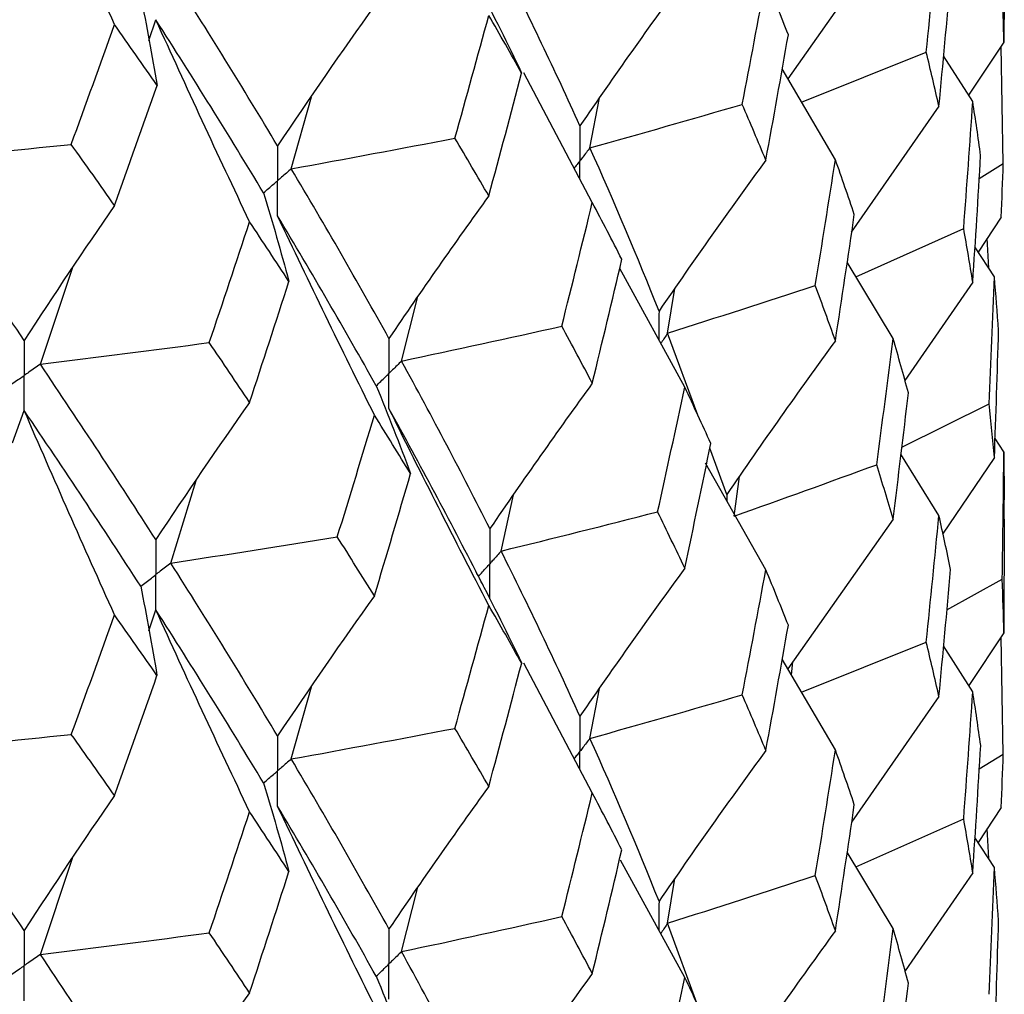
# Paper-space layout '_Trimetric' of a CAD drawing. Header units: millimetres. Extents: x -25 to 160, y -13 to 387.
# Tile 41 of 58: x 15.39 to 19.75, y 15.17 to 19.48. Entities that reach past the tile are written whole.
import ezdxf

# ---------------------------------------------------------------- set-up
doc = ezdxf.new("R2010")
doc.units = ezdxf.units.MM

psp = doc.layouts.new('_Trimetric')

# ---------------------------------------------------------------- linework, layer by layer
at = {"color": 7, "linetype": 'Continuous', "lineweight": 25}
for p, q in [((19.2577, 19.8865), (18.792, 19.2227)), ((19.7498, 19.886), (19.748, 19.3837)), ((15.9619, 19.3915), (15.9929, 19.484)), ((19.748, 19.3837), (19.5918, 19.15)), ((19.7452, 18.8464), (19.7364, 19.3664)), ((18.8527, 19.119), (19.4041, 19.3407)), ((19.6103, 19.1209), (19.4812, 19.3244)), ((17.9257, 18.674), (17.6225, 19.248)), ((19.0019, 18.864), (18.7667, 19.2661)), ((16.5928, 18.8235), (16.6816, 19.1422)), ((17.9152, 18.9164), (17.958, 19.1372)), ((19.4606, 19.1005), (19.0726, 18.5431)), ((19.639, 18.7813), (19.7452, 18.8464)), ((19.7357, 18.6088), (19.6347, 18.4549)), ((19.0928, 18.3454), (19.5702, 18.5591)), ((19.6809, 18.3838), (19.6748, 18.5159)), ((19.7061, 18.345), (19.62, 18.4775)), ((19.2577, 18.0718), (19.0541, 18.4096)), ((15.4817, 17.9578), (15.6242, 18.383)), ((18.335, 17.8562), (18.0468, 18.3826)), ((19.6103, 18.3214), (19.3101, 17.8855)), ((18.2593, 18.0962), (18.2918, 18.2933)), ((17.0808, 17.9718), (17.1511, 18.2522)), ((18.3926, 17.732), (18.2593, 18.0962)), ((15.3581, 17.6094), (15.4102, 17.7528)), ((19.2962, 17.5903), (19.6825, 17.7822)), ((19.748, 17.5698), (19.7089, 17.6288)), ((18.521, 17.3811), (18.446, 17.5861)), ((19.4606, 17.2878), (19.2925, 17.5591)), ((19.7061, 17.5442), (19.4757, 17.2048)), ((19.748, 17.5698), (19.7498, 17.3577)), ((18.6941, 17.0474), (18.4266, 17.5194)), ((16.0593, 17.0773), (16.1716, 17.4429)), ((18.5534, 17.2852), (18.5772, 17.4607)), ((17.522, 17.1304), (17.5772, 17.3791)), ((19.75, 17.2712), (19.75, 17.3577)), ((19.2577, 17.2722), (18.7916, 16.6085)), ((19.7498, 17.2712), (19.748, 16.7682)), ((19.4958, 16.8705), (19.7409, 17.0057)), ((15.9618, 16.7777), (15.9929, 16.8704)), ((19.748, 16.7682), (19.5924, 16.5356)), ((19.7452, 16.2315), (19.7364, 16.751)), ((18.8521, 16.5053), (19.4041, 16.7272)), ((19.6103, 16.5074), (19.4812, 16.7109)), ((17.9257, 16.0589), (17.6224, 16.6338)), ((19.0019, 16.2496), (18.7667, 16.6512)), ((18.8072, 16.582), (18.8133, 16.6394)), ((16.5928, 16.2096), (16.6817, 16.5287)), ((17.9152, 16.3009), (17.9579, 16.5217)), ((19.4606, 16.487), (19.0728, 15.9295)), ((19.639, 16.1662), (19.7452, 16.2315)), ((19.7357, 15.9948), (19.6343, 15.8403)), ((19.0932, 15.7313), (19.5701, 15.9447)), ((19.681, 15.7683), (19.6748, 15.902)), ((19.7061, 15.7295), (19.62, 15.8623)), ((19.2577, 15.4583), (19.0541, 15.7961)), ((15.4817, 15.3438), (15.6243, 15.7696)), ((18.335, 15.2418), (18.0505, 15.7608)), ((19.6103, 15.7059), (19.3104, 15.2705)), ((18.2593, 15.4827), (18.2918, 15.6796)), ((17.0808, 15.3563), (17.151, 15.6366)), ((18.3932, 15.1167), (18.2593, 15.4827))]:
    psp.add_line(p, q, dxfattribs=at)
at = {"color": 8, "linetype": 'Continuous', "lineweight": 25}
psp.add_line((18.521, 17.3811), (18.521, 17.3528), dxfattribs=at)
at = {"color": 7, "linetype": 'Continuous', "lineweight": 25}
for points in [[(15.8103, 19.4626), (15.6743, 19.7639), (15.541, 20.0659), (15.4102, 20.3684)], [(19.4041, 19.3407), (19.4238, 19.5278), (19.4426, 19.715), (19.4606, 19.9022)], [(17.871, 19.0144), (17.761, 19.2568), (17.6447, 19.4994), (17.522, 19.7444)], [(16.5317, 18.9258), (16.3801, 19.1786), (16.2225, 19.4338), (16.0593, 19.6909)], [(18.335, 19.6697), (18.1773, 19.4536), (18.0226, 19.2351), (17.871, 19.0144)], [(17.4214, 19.6323), (17.4873, 19.5044), (17.5511, 19.3762), (17.6128, 19.2477)], [(18.5896, 19.1087), (18.6252, 19.2933), (18.6601, 19.4779), (18.6941, 19.6625)], [(18.7938, 19.4174), (18.7614, 19.4991), (18.7281, 19.5807), (18.6941, 19.6625)], [(19.4606, 19.1005), (19.4786, 19.2877), (19.4958, 19.4749), (19.5122, 19.6623)], [(19.748, 19.3837), (19.7465, 19.4626), (19.7441, 19.5414), (19.7409, 19.6202)], [(15.9259, 19.5884), (15.9521, 19.4568), (15.9762, 19.325), (15.9982, 19.1932)], [(16.9609, 19.5455), (16.8151, 19.3414), (16.672, 19.1348), (16.5317, 18.9258)], [(17.3173, 18.9593), (17.368, 19.1404), (17.418, 19.3217), (17.4673, 19.5032)], [(17.6128, 19.2477), (17.565, 19.3326), (17.5165, 19.4178), (17.4673, 19.5032)], [(15.6184, 18.9319), (15.683, 19.1086), (15.747, 19.2855), (15.8103, 19.4626)], [(15.9982, 19.1932), (15.9362, 19.2827), (15.8736, 19.3726), (15.8103, 19.4626)], [(16.4081, 18.5889), (16.267, 18.8866), (16.1285, 19.185), (15.9929, 19.484)], [(16.4699, 18.7175), (16.3168, 18.9707), (16.1577, 19.2263), (15.9929, 19.484)], [(18.6941, 18.8621), (18.7282, 19.0471), (18.7614, 19.2323), (18.7938, 19.4174)], [(19.4606, 19.1005), (19.4426, 19.1805), (19.4238, 19.2605), (19.4041, 19.3407)], [(17.4673, 18.7034), (17.5165, 18.8846), (17.565, 19.066), (17.6128, 19.2477)], [(15.8103, 18.6609), (15.8736, 18.838), (15.9362, 19.0155), (15.9982, 19.1932)], [(17.9152, 18.9164), (18.1411, 18.9795), (18.3658, 19.0436), (18.5896, 19.1087)], [(18.6941, 18.8621), (18.66, 18.9442), (18.6252, 19.0264), (18.5896, 19.1087)], [(19.5702, 18.5591), (19.5844, 18.7462), (19.5977, 18.9335), (19.6103, 19.1209)], [(19.6453, 18.8828), (19.6345, 18.9621), (19.6228, 19.0414), (19.6103, 19.1209)], [(14.8617, 18.8563), (15.1144, 18.8804), (15.3666, 18.9056), (15.6184, 18.9319)], [(15.8103, 18.6609), (15.747, 18.7509), (15.683, 18.8413), (15.6184, 18.9319)], [(16.5928, 18.8235), (16.835, 18.8677), (17.0765, 18.913), (17.3173, 18.9593)], [(17.4673, 18.7034), (17.418, 18.7885), (17.368, 18.8737), (17.3173, 18.9593)], [(18.221, 18.1933), (18.1255, 18.4333), (18.0235, 18.6744), (17.9152, 18.9164)], [(19.6103, 18.3214), (19.6228, 18.5086), (19.6345, 18.6956), (19.6453, 18.8828)], [(15.4102, 18.0636), (15.2329, 18.3253), (15.0499, 18.5897), (14.8617, 18.8563)], [(18.6941, 18.8621), (18.5333, 18.6413), (18.3756, 18.4184), (18.221, 18.1933)], [(18.9131, 18.3065), (18.9435, 18.4922), (18.9731, 18.6781), (19.0019, 18.864)], [(19.0859, 18.6205), (19.0587, 18.7015), (19.0307, 18.7827), (19.0019, 18.864)], [(19.7357, 18.6088), (19.7397, 18.6881), (19.7429, 18.7673), (19.7452, 18.8464)], [(17.0252, 18.0725), (16.887, 18.3216), (16.7429, 18.5712), (16.5928, 18.8235)], [(16.4699, 18.7175), (16.5095, 18.5867), (16.5469, 18.4558), (16.5822, 18.3247)], [(15.8103, 18.6609), (15.6743, 18.4644), (15.541, 18.2653), (15.4102, 18.0636)], [(17.4673, 18.7034), (17.317, 18.4955), (17.1696, 18.2852), (17.0252, 18.0725)], [(17.7905, 18.1267), (17.8363, 18.3091), (17.8814, 18.4915), (17.9257, 18.674)], [(18.0563, 18.4228), (18.0135, 18.5064), (17.97, 18.5902), (17.9257, 18.674)], [(19.0019, 18.0623), (19.0307, 18.2482), (19.0587, 18.4343), (19.0859, 18.6205)], [(16.2298, 18.0538), (16.2899, 18.2319), (16.3494, 18.4102), (16.4081, 18.5889)], [(16.5822, 18.3247), (16.5249, 18.4125), (16.4668, 18.5005), (16.4081, 18.5889)], [(16.9609, 17.7324), (16.815, 18.0258), (16.6719, 18.32), (16.5317, 18.615)], [(16.9689, 17.8626), (16.8291, 18.1121), (16.6834, 18.3622), (16.5317, 18.615)], [(19.6103, 18.3214), (19.5977, 18.4006), (19.5844, 18.4798), (19.5702, 18.5591)], [(17.9257, 17.8737), (17.97, 18.0566), (18.0136, 18.2396), (18.0563, 18.4228)], [(16.4081, 17.789), (16.4668, 17.9673), (16.5249, 18.1458), (16.5822, 18.3247)], [(19.6825, 17.7822), (19.6912, 17.9699), (19.6991, 18.1574), (19.7061, 18.345)], [(19.7247, 18.1077), (19.7193, 18.1868), (19.7132, 18.2659), (19.7061, 18.345)], [(18.2593, 18.0962), (18.4784, 18.1653), (18.6963, 18.2354), (18.9131, 18.3065)], [(19.0019, 18.0623), (18.9731, 18.1435), (18.9435, 18.2249), (18.9131, 18.3065)], [(17.0808, 17.9718), (17.3182, 18.0224), (17.5548, 18.0741), (17.7905, 18.1267)], [(17.9257, 17.8737), (17.8814, 17.9579), (17.8363, 18.0422), (17.7905, 18.1267)], [(19.7061, 17.5442), (19.7132, 17.732), (19.7193, 17.9199), (19.7247, 18.1077)], [(15.4817, 17.9578), (15.7316, 17.9887), (15.981, 18.0207), (16.2298, 18.0538)], [(16.4081, 17.789), (16.3494, 17.877), (16.29, 17.9652), (16.2298, 18.0538)], [(19.0019, 18.0623), (18.8385, 17.8373), (18.6782, 17.6102), (18.521, 17.3811)], [(19.185, 17.513), (19.21, 17.6991), (19.2343, 17.8854), (19.2577, 18.0718)], [(19.3254, 17.8309), (19.3037, 17.911), (19.2811, 17.9913), (19.2577, 18.0718)], [(17.4721, 17.2299), (17.3478, 17.4758), (17.2173, 17.7232), (17.0808, 17.9718)], [(15.9929, 17.1813), (15.828, 17.4385), (15.6577, 17.6966), (15.4817, 17.9578)], [(16.9689, 17.8626), (17.0218, 17.733), (17.0724, 17.6033), (17.121, 17.4733)], [(17.9257, 17.8737), (17.7715, 17.6614), (17.6203, 17.4468), (17.4721, 17.2299)], [(18.2149, 17.3043), (18.2557, 17.4881), (18.2958, 17.6721), (18.335, 17.8562)], [(18.4504, 17.6073), (18.4128, 17.6901), (18.3743, 17.7731), (18.335, 17.8562)], [(16.4081, 17.789), (16.2669, 17.589), (16.1285, 17.3864), (15.9929, 17.1813)], [(19.2577, 17.2722), (19.2811, 17.4585), (19.3037, 17.6446), (19.3254, 17.8309)], [(15.8103, 16.8478), (15.6743, 17.1489), (15.5409, 17.4506), (15.4102, 17.7528)], [(15.9258, 16.9747), (15.7595, 17.2325), (15.5876, 17.4912), (15.4102, 17.7528)], [(17.4673, 16.8898), (17.317, 17.1796), (17.1697, 17.4702), (17.0252, 17.7616)], [(17.4214, 17.0184), (17.2955, 17.2647), (17.1633, 17.5126), (17.0252, 17.7616)], [(19.7061, 17.5442), (19.6991, 17.6235), (19.6912, 17.7029), (19.6825, 17.7822)], [(16.7965, 17.1932), (16.8521, 17.3728), (16.9069, 17.5525), (16.9609, 17.7324)], [(17.121, 17.4733), (17.0683, 17.5595), (17.015, 17.6459), (16.9609, 17.7324)], [(18.335, 17.0545), (18.3743, 17.2386), (18.4128, 17.4228), (18.4504, 17.6073)], [(19.7409, 17.0057), (19.7441, 17.1938), (19.7465, 17.3818), (19.748, 17.5698)], [(18.5534, 17.2852), (18.7652, 17.3602), (18.9757, 17.4362), (19.185, 17.513)], [(19.2577, 17.2722), (19.2343, 17.3525), (19.21, 17.4327), (19.185, 17.513)], [(16.9609, 16.932), (17.015, 17.1123), (17.0684, 17.2927), (17.121, 17.4733)], [(17.522, 17.1304), (17.7539, 17.1874), (17.9849, 17.2453), (18.2149, 17.3043)], [(18.335, 17.0545), (18.2958, 17.1376), (18.2557, 17.2208), (18.2149, 17.3043)], [(19.4041, 16.7272), (19.4238, 16.9141), (19.4426, 17.1009), (19.4606, 17.2878)], [(19.5121, 17.0486), (19.4958, 17.1283), (19.4786, 17.2081), (19.4606, 17.2878)], [(16.0593, 17.0773), (16.3057, 17.1148), (16.5514, 17.1535), (16.7965, 17.1932)], [(16.9609, 16.932), (16.9068, 17.0189), (16.852, 17.1059), (16.7965, 17.1932)], [(17.871, 16.3988), (17.761, 16.6409), (17.6447, 16.8849), (17.522, 17.1304)], [(16.5317, 16.312), (16.38, 16.5654), (16.2224, 16.8206), (16.0593, 17.0773)], [(18.335, 17.0545), (18.1774, 16.8382), (18.0227, 16.6196), (17.871, 16.3988)], [(18.5896, 16.4934), (18.6252, 16.6779), (18.6601, 16.8625), (18.6941, 17.0474)], [(18.7938, 16.802), (18.7614, 16.8836), (18.7281, 16.9654), (18.6941, 17.0474)], [(19.4606, 16.487), (19.4786, 16.6742), (19.4958, 16.8614), (19.5121, 17.0486)], [(17.4214, 17.0184), (17.4874, 16.8905), (17.5512, 16.7623), (17.6129, 16.6339)], [(19.748, 16.7682), (19.7465, 16.8473), (19.7441, 16.9265), (19.7409, 17.0057)], [(15.9258, 16.9747), (15.9521, 16.843), (15.9762, 16.7112), (15.998, 16.5793)], [(16.9609, 16.932), (16.815, 16.7278), (16.672, 16.5212), (16.5317, 16.312)], [(17.3171, 16.3452), (17.3679, 16.5266), (17.418, 16.7081), (17.4673, 16.8898)], [(17.6129, 16.6339), (17.5651, 16.719), (17.5165, 16.8043), (17.4673, 16.8898)], [(15.6185, 16.3182), (15.6831, 16.4946), (15.7471, 16.6711), (15.8103, 16.8478)], [(15.998, 16.5793), (15.9361, 16.6686), (15.8736, 16.7581), (15.8103, 16.8478)], [(16.4081, 15.9755), (16.267, 16.2731), (16.1286, 16.5714), (15.9929, 16.8704)], [(16.47, 16.1036), (16.3167, 16.3574), (16.1576, 16.6132), (15.9929, 16.8704)], [(18.6941, 16.2478), (18.7281, 16.4325), (18.7614, 16.6172), (18.7938, 16.802)], [(19.4606, 16.487), (19.4426, 16.567), (19.4238, 16.6471), (19.4041, 16.7272)], [(17.4673, 16.0882), (17.5165, 16.2698), (17.5651, 16.4517), (17.6129, 16.6339)], [(15.8103, 16.0475), (15.8736, 16.2245), (15.9362, 16.4018), (15.998, 16.5793)], [(17.9152, 16.3009), (18.1411, 16.364), (18.3659, 16.4282), (18.5896, 16.4934)], [(18.6941, 16.2478), (18.6601, 16.3296), (18.6252, 16.4114), (18.5896, 16.4934)], [(19.5701, 15.9447), (19.5843, 16.1322), (19.5977, 16.3198), (19.6103, 16.5074)], [(19.6454, 16.2687), (19.6345, 16.3482), (19.6228, 16.4278), (19.6103, 16.5074)], [(14.8618, 16.2426), (15.1144, 16.2667), (15.3667, 16.2919), (15.6185, 16.3182)], [(15.8103, 16.0475), (15.7471, 16.1375), (15.6831, 16.2277), (15.6185, 16.3182)], [(16.5928, 16.2096), (16.835, 16.2537), (17.0764, 16.2989), (17.3171, 16.3452)], [(17.4673, 16.0882), (17.418, 16.1736), (17.3679, 16.2593), (17.3171, 16.3452)], [(18.221, 15.5797), (18.1255, 15.8194), (18.0236, 16.0592), (17.9152, 16.3009)], [(19.6103, 15.7059), (19.6228, 15.8934), (19.6345, 16.081), (19.6454, 16.2687)], [(15.4102, 15.4499), (15.2328, 15.7121), (15.0499, 15.9765), (14.8618, 16.2426)], [(18.6941, 16.2478), (18.5333, 16.0273), (18.3756, 15.8046), (18.221, 15.5797)], [(18.9131, 15.6929), (18.9436, 15.8785), (18.9732, 16.064), (19.0019, 16.2496)], [(19.0858, 16.0068), (19.0587, 16.0877), (19.0307, 16.1686), (19.0019, 16.2496)], [(19.7357, 15.9948), (19.7397, 16.0738), (19.7429, 16.1527), (19.7452, 16.2315)], [(17.0252, 15.4569), (16.8871, 15.7057), (16.7429, 15.9567), (16.5928, 16.2096)], [(16.47, 16.1036), (16.5096, 15.9728), (16.5471, 15.8419), (16.5824, 15.7109)], [(17.4673, 16.0882), (17.317, 15.8801), (17.1697, 15.6697), (17.0252, 15.4569)], [(15.8103, 16.0475), (15.6743, 15.8509), (15.5409, 15.6517), (15.4102, 15.4499)], [(17.7906, 15.5115), (17.8364, 15.6937), (17.8814, 15.8762), (17.9257, 16.0589)], [(18.0563, 15.8073), (18.0135, 15.891), (17.97, 15.9748), (17.9257, 16.0589)], [(16.9609, 15.1173), (16.815, 15.4111), (16.6719, 15.7056), (16.5317, 16.0009)], [(16.9689, 15.247), (16.8292, 15.4961), (16.6834, 15.7476), (16.5317, 16.0009)], [(19.0019, 15.4488), (19.0307, 15.6347), (19.0587, 15.8207), (19.0858, 16.0068)], [(16.2296, 15.4397), (16.2898, 15.6181), (16.3493, 15.7967), (16.4081, 15.9755)], [(16.5824, 15.7109), (16.525, 15.7988), (16.4669, 15.887), (16.4081, 15.9755)], [(19.6103, 15.7059), (19.5977, 15.7854), (19.5843, 15.865), (19.5701, 15.9447)], [(17.9257, 15.2594), (17.97, 15.442), (18.0135, 15.6245), (18.0563, 15.8073)], [(16.4081, 15.1738), (16.4669, 15.3525), (16.525, 15.5316), (16.5824, 15.7109)], [(19.6825, 15.1672), (19.6912, 15.3545), (19.6991, 15.542), (19.7061, 15.7295)], [(19.7247, 15.4924), (19.7193, 15.5713), (19.7131, 15.6504), (19.7061, 15.7295)], [(18.2593, 15.4827), (18.4784, 15.5518), (18.6964, 15.6219), (18.9131, 15.6929)], [(19.0019, 15.4488), (18.9731, 15.5301), (18.9435, 15.6115), (18.9131, 15.6929)], [(17.0808, 15.3563), (17.3183, 15.4069), (17.5549, 15.4587), (17.7906, 15.5115)], [(17.9257, 15.2594), (17.8814, 15.3433), (17.8364, 15.4273), (17.7906, 15.5115)], [(19.7061, 14.9302), (19.7131, 15.1177), (19.7193, 15.3051), (19.7247, 15.4924)], [(15.4817, 15.3438), (15.7315, 15.3747), (15.9809, 15.4067), (16.2296, 15.4397)], [(16.4081, 15.1738), (16.3493, 15.2622), (16.2898, 15.3508), (16.2296, 15.4397)], [(19.0019, 15.4488), (18.8385, 15.2237), (18.6782, 14.9964), (18.521, 14.7671)], [(19.1849, 14.8986), (19.21, 15.0851), (19.2342, 15.2716), (19.2577, 15.4583)], [(19.3255, 15.2168), (19.3037, 15.2972), (19.2811, 15.3777), (19.2577, 15.4583)], [(17.4721, 14.6163), (17.3477, 14.8619), (17.2173, 15.108), (17.0808, 15.3563)], [(15.9929, 14.5657), (15.8282, 14.8226), (15.6577, 15.0821), (15.4817, 15.3438)], [(16.9689, 15.247), (17.0217, 15.1175), (17.0724, 14.9878), (17.1209, 14.8578)], [(17.9257, 15.2594), (17.7715, 15.0474), (17.6203, 14.833), (17.4721, 14.6163)], [(18.215, 14.6908), (18.2558, 14.8744), (18.2958, 15.0581), (18.335, 15.2418)], [(18.4504, 14.9936), (18.4127, 15.0763), (18.3743, 15.159), (18.335, 15.2418)], [(19.2577, 14.6568), (19.2811, 14.8433), (19.3037, 15.03), (19.3255, 15.2168)], [(16.4081, 15.1738), (16.267, 14.9736), (16.1286, 14.7709), (15.9929, 14.5657)]]:
    psp.add_open_spline(points, degree=3, dxfattribs=at)
for points, knots in [([(17.871, 19.0144), (17.8709, 18.9726), (17.8709, 18.9307), (17.8709, 18.8888), (17.8709, 18.8789), (17.8709, 18.8689), (17.8709, 18.859)], [0, 0, 0, 0, 0.0001466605, 0.0001466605, 0.0001466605, 0.0001813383, 0.0001813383, 0.0001813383, 0.0001813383]), ([(16.5317, 18.9258), (16.5316, 18.8839), (16.5316, 18.8421), (16.5315, 18.8002), (16.5315, 18.7903), (16.5315, 18.7804), (16.5315, 18.7704)], [0, 0, 0, 0, 0.0001466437, 0.0001466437, 0.0001466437, 0.000181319, 0.000181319, 0.000181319, 0.000181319]), ([(17.9152, 18.9164), (17.9048, 18.9028), (17.8943, 18.8892), (17.8837, 18.8756), (17.8794, 18.8701), (17.8752, 18.8646), (17.8709, 18.859)], [0, 0, 0, 0, 0.0000851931, 0.0000851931, 0.0000851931, 0.0001198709, 0.0001198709, 0.0001198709, 0.0001198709]), ([(16.5928, 18.8235), (16.5783, 18.8109), (16.5638, 18.7984), (16.5493, 18.7858), (16.5434, 18.7807), (16.5375, 18.7756), (16.5315, 18.7704)], [0, 0, 0, 0, 0.0000852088, 0.0000852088, 0.0000852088, 0.0001198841, 0.0001198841, 0.0001198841, 0.0001198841]), ([(16.4699, 18.7175), (16.4846, 18.73), (16.4992, 18.7426), (16.5138, 18.7551), (16.5197, 18.7602), (16.5256, 18.7653), (16.5315, 18.7704)], [0, 0, 0, 0, 0.0000852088, 0.0000852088, 0.0000852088, 0.0001198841, 0.0001198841, 0.0001198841, 0.0001198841]), ([(16.5317, 18.615), (16.5316, 18.6569), (16.5316, 18.6988), (16.5315, 18.7407), (16.5315, 18.7506), (16.5315, 18.7605), (16.5315, 18.7704)], [0, 0, 0, 0, 0.000146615, 0.000146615, 0.000146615, 0.0001812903, 0.0001812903, 0.0001812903, 0.0001812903]), ([(15.4102, 18.0636), (15.4101, 18.0218), (15.4101, 17.9799), (15.4101, 17.938), (15.4101, 17.9281), (15.4101, 17.9182), (15.4101, 17.9083)], [0, 0, 0, 0, 0.0001466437, 0.0001466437, 0.0001466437, 0.000181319, 0.000181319, 0.000181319, 0.000181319]), ([(17.0252, 18.0725), (17.0251, 18.0306), (17.0251, 17.9887), (17.0251, 17.9468), (17.0251, 17.9369), (17.025, 17.927), (17.025, 17.9171)], [0, 0, 0, 0, 0.0001466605, 0.0001466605, 0.0001466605, 0.0001813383, 0.0001813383, 0.0001813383, 0.0001813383]), ([(17.0808, 17.9718), (17.0676, 17.9588), (17.0544, 17.9459), (17.0412, 17.9329), (17.0358, 17.9277), (17.0304, 17.9224), (17.025, 17.9171)], [0, 0, 0, 0, 0.0000851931, 0.0000851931, 0.0000851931, 0.0001198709, 0.0001198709, 0.0001198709, 0.0001198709]), ([(15.4817, 17.9578), (15.4648, 17.946), (15.4478, 17.9343), (15.4308, 17.9226), (15.4239, 17.9178), (15.417, 17.913), (15.4101, 17.9083)], [0, 0, 0, 0, 0.0000852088, 0.0000852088, 0.0000852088, 0.0001198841, 0.0001198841, 0.0001198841, 0.0001198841]), ([(15.3381, 17.8589), (15.3551, 17.8706), (15.3722, 17.8823), (15.3893, 17.894), (15.3962, 17.8987), (15.4031, 17.9035), (15.4101, 17.9083)], [0, 0, 0, 0, 0.0000852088, 0.0000852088, 0.0000852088, 0.0001198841, 0.0001198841, 0.0001198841, 0.0001198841]), ([(15.4102, 17.7528), (15.4101, 17.7947), (15.4101, 17.8367), (15.4101, 17.8786), (15.4101, 17.8885), (15.4101, 17.8984), (15.4101, 17.9083)], [0, 0, 0, 0, 0.000146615, 0.000146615, 0.000146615, 0.0001812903, 0.0001812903, 0.0001812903, 0.0001812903]), ([(16.9689, 17.8626), (16.9823, 17.8755), (16.9956, 17.8884), (17.0089, 17.9013), (17.0143, 17.9066), (17.0197, 17.9119), (17.025, 17.9171)], [0, 0, 0, 0, 0.0000851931, 0.0000851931, 0.0000851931, 0.0001198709, 0.0001198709, 0.0001198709, 0.0001198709]), ([(17.0252, 17.7616), (17.0251, 17.8036), (17.0251, 17.8455), (17.0251, 17.8874), (17.0251, 17.8973), (17.025, 17.9072), (17.025, 17.9171)], [0, 0, 0, 0, 0.0001466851, 0.0001466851, 0.0001466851, 0.0001813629, 0.0001813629, 0.0001813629, 0.0001813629]), ([(17.4721, 17.2299), (17.472, 17.188), (17.4719, 17.146), (17.4719, 17.1041), (17.4719, 17.0942), (17.4719, 17.0843), (17.4719, 17.0744)], [0, 0, 0, 0, 0.0001467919, 0.0001467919, 0.0001467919, 0.0001814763, 0.0001814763, 0.0001814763, 0.0001814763]), ([(15.9929, 17.1813), (15.9928, 17.1394), (15.9927, 17.0975), (15.9927, 17.0556), (15.9927, 17.0457), (15.9927, 17.0358), (15.9927, 17.0259)], [0, 0, 0, 0, 0.0001466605, 0.0001466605, 0.0001466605, 0.0001813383, 0.0001813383, 0.0001813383, 0.0001813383]), ([(17.522, 17.1304), (17.5102, 17.1171), (17.4983, 17.1038), (17.4864, 17.0906), (17.4816, 17.0852), (17.4768, 17.0798), (17.4719, 17.0744)], [0, 0, 0, 0, 0.0000851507, 0.0000851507, 0.0000851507, 0.0001198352, 0.0001198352, 0.0001198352, 0.0001198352]), ([(16.0593, 17.0773), (16.0435, 17.0651), (16.0278, 17.0529), (16.012, 17.0408), (16.0056, 17.0358), (15.9991, 17.0309), (15.9927, 17.0259)], [0, 0, 0, 0, 0.0000851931, 0.0000851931, 0.0000851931, 0.0001198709, 0.0001198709, 0.0001198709, 0.0001198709]), ([(17.4214, 17.0184), (17.4334, 17.0316), (17.4454, 17.0449), (17.4573, 17.0581), (17.4622, 17.0635), (17.467, 17.069), (17.4719, 17.0744)], [0, 0, 0, 0, 0.0000851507, 0.0000851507, 0.0000851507, 0.0001198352, 0.0001198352, 0.0001198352, 0.0001198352]), ([(17.4721, 16.9188), (17.472, 16.9607), (17.4719, 17.0027), (17.4719, 17.0446), (17.4719, 17.0545), (17.4719, 17.0644), (17.4719, 17.0744)], [0, 0, 0, 0, 0.0001467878, 0.0001467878, 0.0001467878, 0.0001814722, 0.0001814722, 0.0001814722, 0.0001814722]), ([(15.9258, 16.9747), (15.9417, 16.9868), (15.9576, 16.9989), (15.9734, 17.0111), (15.9798, 17.016), (15.9863, 17.021), (15.9927, 17.0259)], [0, 0, 0, 0, 0.0000851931, 0.0000851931, 0.0000851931, 0.0001198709, 0.0001198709, 0.0001198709, 0.0001198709]), ([(15.9929, 16.8704), (15.9928, 16.9123), (15.9927, 16.9543), (15.9927, 16.9962), (15.9927, 17.0061), (15.9927, 17.016), (15.9927, 17.0259)], [0, 0, 0, 0, 0.0001466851, 0.0001466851, 0.0001466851, 0.0001813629, 0.0001813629, 0.0001813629, 0.0001813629]), ([(17.4483, 16.9661), (17.4419, 16.9786), (17.4291, 17.0035), (17.4163, 17.0285), (17.4099, 17.0409)], [0, 0, 0, 0, 0.5000403, 1, 1, 1, 1]), ([(17.871, 16.3988), (17.8709, 16.357), (17.8709, 16.3151), (17.8709, 16.2732), (17.8709, 16.2633), (17.8709, 16.2534), (17.8709, 16.2435)], [0, 0, 0, 0, 0.0001465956, 0.0001465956, 0.0001465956, 0.0001812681, 0.0001812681, 0.0001812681, 0.0001812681]), ([(16.5317, 16.312), (16.5316, 16.2701), (16.5316, 16.2282), (16.5315, 16.1863), (16.5315, 16.1764), (16.5315, 16.1664), (16.5315, 16.1565)], [0, 0, 0, 0, 0.0001467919, 0.0001467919, 0.0001467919, 0.0001814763, 0.0001814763, 0.0001814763, 0.0001814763]), ([(17.9152, 16.3009), (17.9048, 16.2873), (17.8943, 16.2737), (17.8837, 16.2601), (17.8794, 16.2546), (17.8752, 16.249), (17.8709, 16.2435)], [0, 0, 0, 0, 0.000085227, 0.000085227, 0.000085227, 0.0001198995, 0.0001198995, 0.0001198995, 0.0001198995]), ([(16.5928, 16.2096), (16.5783, 16.197), (16.5638, 16.1844), (16.5493, 16.1719), (16.5434, 16.1668), (16.5375, 16.1616), (16.5315, 16.1565)], [0, 0, 0, 0, 0.0000851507, 0.0000851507, 0.0000851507, 0.0001198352, 0.0001198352, 0.0001198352, 0.0001198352]), ([(16.47, 16.1036), (16.4846, 16.1161), (16.4992, 16.1287), (16.5138, 16.1412), (16.5197, 16.1463), (16.5256, 16.1514), (16.5315, 16.1565)], [0, 0, 0, 0, 0.0000851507, 0.0000851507, 0.0000851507, 0.0001198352, 0.0001198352, 0.0001198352, 0.0001198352]), ([(16.5317, 16.0009), (16.5316, 16.0429), (16.5316, 16.0849), (16.5315, 16.1268), (16.5315, 16.1367), (16.5315, 16.1466), (16.5315, 16.1565)], [0, 0, 0, 0, 0.0001467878, 0.0001467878, 0.0001467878, 0.0001814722, 0.0001814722, 0.0001814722, 0.0001814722]), ([(15.4102, 15.4499), (15.4101, 15.408), (15.4101, 15.366), (15.4101, 15.3241), (15.4101, 15.3142), (15.4101, 15.3043), (15.4101, 15.2944)], [0, 0, 0, 0, 0.0001467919, 0.0001467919, 0.0001467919, 0.0001814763, 0.0001814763, 0.0001814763, 0.0001814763]), ([(17.0252, 15.4569), (17.0251, 15.4151), (17.0251, 15.3732), (17.0251, 15.3313), (17.0251, 15.3214), (17.025, 15.3115), (17.025, 15.3016)], [0, 0, 0, 0, 0.0001465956, 0.0001465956, 0.0001465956, 0.0001812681, 0.0001812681, 0.0001812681, 0.0001812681]), ([(17.0808, 15.3563), (17.0677, 15.3433), (17.0545, 15.3303), (17.0412, 15.3174), (17.0358, 15.3121), (17.0304, 15.3069), (17.025, 15.3016)], [0, 0, 0, 0, 0.000085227, 0.000085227, 0.000085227, 0.0001198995, 0.0001198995, 0.0001198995, 0.0001198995]), ([(15.4817, 15.3438), (15.4648, 15.3321), (15.4478, 15.3204), (15.4308, 15.3087), (15.4239, 15.3039), (15.417, 15.2991), (15.4101, 15.2944)], [0, 0, 0, 0, 0.0000851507, 0.0000851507, 0.0000851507, 0.0001198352, 0.0001198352, 0.0001198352, 0.0001198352]), ([(15.3381, 15.245), (15.3552, 15.2567), (15.3722, 15.2684), (15.3893, 15.2801), (15.3962, 15.2848), (15.4031, 15.2896), (15.4101, 15.2944)], [0, 0, 0, 0, 0.0000851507, 0.0000851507, 0.0000851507, 0.0001198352, 0.0001198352, 0.0001198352, 0.0001198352]), ([(15.4102, 15.1388), (15.4101, 15.1807), (15.4101, 15.2227), (15.4101, 15.2646), (15.4101, 15.2745), (15.4101, 15.2845), (15.4101, 15.2944)], [0, 0, 0, 0, 0.0001467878, 0.0001467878, 0.0001467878, 0.0001814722, 0.0001814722, 0.0001814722, 0.0001814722]), ([(16.9689, 15.247), (16.9823, 15.2599), (16.9956, 15.2729), (17.0089, 15.2858), (17.0143, 15.2911), (17.0197, 15.2963), (17.025, 15.3016)], [0, 0, 0, 0, 0.000085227, 0.000085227, 0.000085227, 0.0001198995, 0.0001198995, 0.0001198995, 0.0001198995]), ([(17.0252, 15.1462), (17.0251, 15.1881), (17.0251, 15.23), (17.0251, 15.2719), (17.0251, 15.2818), (17.025, 15.2917), (17.025, 15.3016)], [0, 0, 0, 0, 0.0001465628, 0.0001465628, 0.0001465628, 0.0001812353, 0.0001812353, 0.0001812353, 0.0001812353])]:
    psp.add_open_spline(points, degree=3, knots=knots, dxfattribs=at)
at = {"color": 8, "linetype": 'Continuous', "lineweight": 25}
for points, knots in [([(17.8709, 18.859), (17.8666, 18.8535), (17.8581, 18.8426), (17.8495, 18.8317), (17.8453, 18.8263)], [0, 0, 0, 0, 0.505777, 1, 1, 1, 1]), ([(17.8709, 18.7777), (17.8709, 18.7949), (17.8709, 18.822), (17.8709, 18.8491), (17.8709, 18.859)], [0, 0, 0, 0, 0.634318, 1, 1, 1, 1]), ([(18.221, 18.1933), (18.2209, 18.1514), (18.2209, 18.1094), (18.2208, 18.0675), (18.2208, 18.0666), (18.2208, 18.0657), (18.2208, 18.0647)], [0, 0, 0, 0, 0.0001467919, 0.0001467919, 0.0001467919, 0.0001500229, 0.0001500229, 0.0001500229, 0.0001500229]), ([(18.2593, 18.0962), (18.2502, 18.0824), (18.2411, 18.0685), (18.232, 18.0547), (18.231, 18.0531), (18.2299, 18.0516), (18.2289, 18.05)], [0, 0, 0, 0, 0.00008515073, 0.00008515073, 0.00008515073, 0.00009476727, 0.00009476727, 0.00009476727, 0.00009476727]), ([(17.8709, 16.2435), (17.8666, 16.238), (17.8581, 16.2271), (17.8496, 16.2163), (17.8455, 16.211)], [0, 0, 0, 0, 0.509579, 1, 1, 1, 1]), ([(17.8709, 16.1628), (17.8709, 16.1798), (17.8709, 16.2067), (17.8709, 16.2336), (17.8709, 16.2435)], [0, 0, 0, 0, 0.631819, 1, 1, 1, 1]), ([(18.221, 15.5797), (18.2209, 15.5378), (18.2209, 15.4959), (18.2208, 15.454), (18.2208, 15.4527), (18.2208, 15.4514), (18.2208, 15.4501)], [0, 0, 0, 0, 0.0001466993, 0.0001466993, 0.0001466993, 0.0001512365, 0.0001512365, 0.0001512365, 0.0001512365]), ([(18.2593, 15.4827), (18.2502, 15.4688), (18.2411, 15.455), (18.232, 15.4411), (18.2309, 15.4394), (18.2297, 15.4377), (18.2286, 15.436)], [0, 0, 0, 0, 0.00008517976, 0.00008517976, 0.00008517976, 0.00009582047, 0.00009582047, 0.00009582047, 0.00009582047])]:
    psp.add_open_spline(points, degree=3, knots=knots, dxfattribs=at)

doc.saveas('drawing.dxf')
